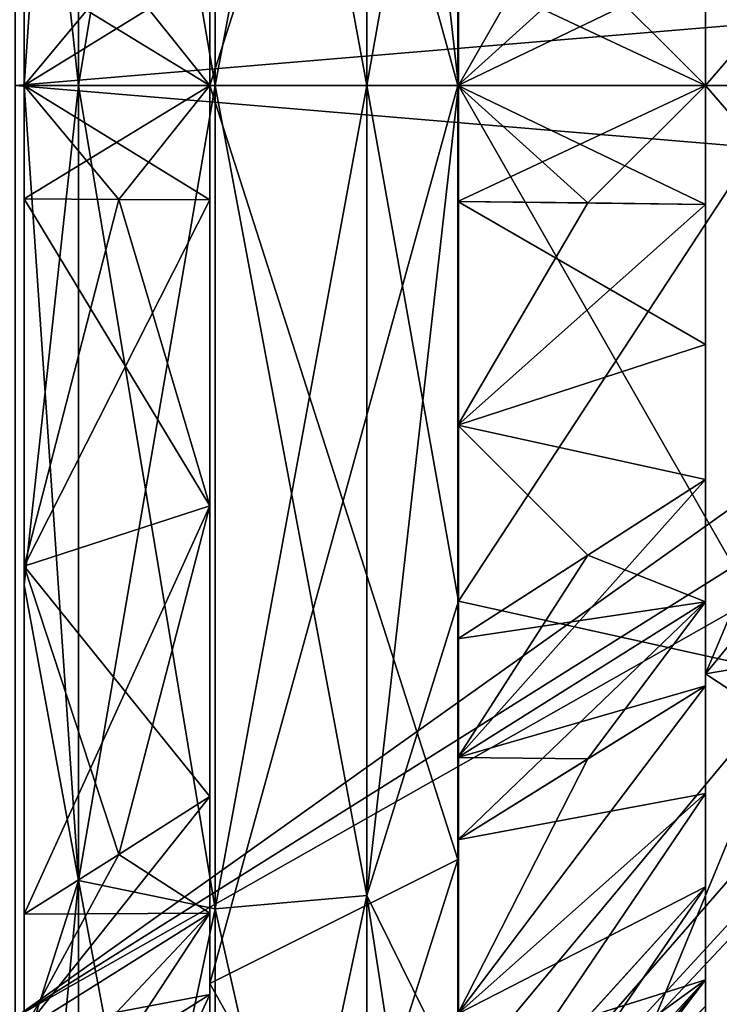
# Model space of a CAD drawing. Header units: millimetres. Extents: x -129 to 0, y -129 to 137.
# Tile 10 of 59: x -84.54 to -78.89, y -47.42 to -39.47. Entities that reach past the tile are written whole.
import ezdxf

# ---------------------------------------------------------------- set-up
doc = ezdxf.new("R2010")
doc.units = ezdxf.units.MM
doc.header["$LTSCALE"] = 65.185185
for name, color, linetype in [('388', 7, 'CONTINUOUS'), ('391', 7, 'CONTINUOUS'), ('393', 7, 'CONTINUOUS'), ('394', 7, 'CONTINUOUS'), ('410', 7, 'CONTINUOUS'), ('411', 7, 'CONTINUOUS'), ('427', 7, 'CONTINUOUS'), ('428', 7, 'CONTINUOUS'), ('429', 7, 'CONTINUOUS'), ('430', 7, 'CONTINUOUS'), ('432', 7, 'CONTINUOUS'), ('433', 7, 'CONTINUOUS'), ('434', 7, 'CONTINUOUS'), ('455', 7, 'CONTINUOUS'), ('457', 7, 'CONTINUOUS'), ('458', 7, 'CONTINUOUS'), ('466', 7, 'CONTINUOUS'), ('467', 7, 'CONTINUOUS'), ('469', 7, 'CONTINUOUS'), ('470', 7, 'CONTINUOUS'), ('490', 7, 'CONTINUOUS'), ('491', 7, 'CONTINUOUS'), ('502', 7, 'CONTINUOUS'), ('503', 7, 'CONTINUOUS'), ('504', 7, 'CONTINUOUS'), ('505', 7, 'CONTINUOUS'), ('506', 7, 'CONTINUOUS'), ('510', 7, 'CONTINUOUS'), ('512', 7, 'CONTINUOUS'), ('513', 7, 'CONTINUOUS'), ('519', 7, 'CONTINUOUS'), ('520', 7, 'CONTINUOUS'), ('605', 7, 'CONTINUOUS'), ('607', 7, 'CONTINUOUS'), ('609', 7, 'CONTINUOUS'), ('610', 7, 'CONTINUOUS'), ('611', 7, 'CONTINUOUS'), ('613', 7, 'CONTINUOUS')]:
    doc.layers.add(name, color=color, linetype=linetype)

msp = doc.modelspace()

# ---------------------------------------------------------------- linework, layer by layer
at = {"layer": '388', "color": 7, "linetype": 'CONTINUOUS'}
for points in [[(-82.9565, -40, -17.3698), (-84.0604, -33.5811, -15.4965), (-82.9565, -33.3529, -16.0476), (-82.9565, -40, -17.3698)], [(-84.0604, -33.5811, 15.4965), (-84.0604, -40, 16.7733), (-82.9565, -33.3529, 16.0476), (-84.0604, -33.5811, 15.4965)], [(-82.9565, -33.3529, 16.0476), (-84.0604, -40, 16.7733), (-82.9565, -40, 17.3698), (-82.9565, -33.3529, 16.0476)], [(-82.9565, -40, -17.3698), (-82.9565, -33.3529, -16.0476), (-81.7326, -40, -17.0936), (-82.9565, -40, -17.3698)], [(-81.7326, -40, -17.0936), (-82.9565, -33.3529, -16.0476), (-81.7326, -33.4585, -15.7925), (-81.7326, -40, -17.0936)], [(-82.9565, -33.3529, 16.0476), (-82.9565, -40, 17.3698), (-81.7326, -33.4585, 15.7925), (-82.9565, -33.3529, 16.0476)], [(-81.7326, -33.4585, 15.7925), (-82.9565, -40, 17.3698), (-81.7326, -40, 17.0936), (-81.7326, -33.4585, 15.7925)], [(-81.7326, -40, -17.0936), (-81.7326, -33.4585, -15.7925), (-80.9929, -40, -16.0846), (-81.7326, -40, -17.0936)], [(-80.9929, -40, -16.0846), (-81.7326, -33.4585, -15.7925), (-80.9929, -35.837, -15.5365), (-80.9929, -40, -16.0846)], [(-81.7326, -33.4585, 15.7925), (-81.7326, -40, 17.0936), (-80.9929, -35.837, 15.5365), (-81.7326, -33.4585, 15.7925)], [(-84.0604, -33.5811, -15.4965), (-84.0604, -40, -16.7733), (-84.5, -35.9678, -15.0692), (-84.0604, -33.5811, -15.4965)], [(-84.0604, -40, 16.7733), (-84.0604, -33.5811, 15.4965), (-84.5, -40, 15.5994), (-84.0604, -40, 16.7733)], [(-84.5, -40, 15.5994), (-84.0604, -33.5811, 15.4965), (-84.5, -35.9678, 15.0692), (-84.5, -40, 15.5994)], [(-84.0604, -40, -16.7733), (-84.0604, -33.5811, -15.4965), (-82.9565, -40, -17.3698), (-84.0604, -40, -16.7733)], [(-80.9929, -35.837, 15.5365), (-81.7326, -40, 17.0936), (-80.9929, -40, 16.0846), (-80.9929, -35.837, 15.5365)], [(-84.0604, -40, -16.7733), (-84.5, -40, -15.5994), (-84.5, -35.9678, -15.0692), (-84.0604, -40, -16.7733)]]:
    msp.add_3dface(points, dxfattribs=at)
at = {"layer": '391', "color": 7, "linetype": 'CONTINUOUS'}
for points in [[(-84.5, -40, -15.5994), (-84.0604, -40, -16.7733), (-84.0604, -46.4189, -15.4965), (-84.5, -40, -15.5994)], [(-84.5, -44.0322, -15.0692), (-84.5, -40, -15.5994), (-84.0604, -46.4189, -15.4965), (-84.5, -44.0322, -15.0692)], [(-84.0604, -40, 16.7733), (-84.5, -40, 15.5994), (-84.5, -44.0322, 15.0692), (-84.0604, -40, 16.7733)], [(-84.0604, -40, 16.7733), (-84.5, -44.0322, 15.0692), (-84.0604, -46.4189, 15.4965), (-84.0604, -40, 16.7733)], [(-84.0604, -40, -16.7733), (-82.9565, -40, -17.3698), (-82.9565, -46.6471, -16.0476), (-84.0604, -40, -16.7733)], [(-84.0604, -46.4189, -15.4965), (-84.0604, -40, -16.7733), (-82.9565, -46.6471, -16.0476), (-84.0604, -46.4189, -15.4965)], [(-82.9565, -40, 17.3698), (-84.0604, -40, 16.7733), (-84.0604, -46.4189, 15.4965), (-82.9565, -40, 17.3698)], [(-82.9565, -40, 17.3698), (-84.0604, -46.4189, 15.4965), (-82.9565, -46.6471, 16.0476), (-82.9565, -40, 17.3698)], [(-82.9565, -40, -17.3698), (-81.7326, -40, -17.0936), (-81.7326, -46.5415, -15.7925), (-82.9565, -40, -17.3698)], [(-82.9565, -46.6471, -16.0476), (-82.9565, -40, -17.3698), (-81.7326, -46.5415, -15.7925), (-82.9565, -46.6471, -16.0476)], [(-81.7326, -40, 17.0936), (-82.9565, -40, 17.3698), (-82.9565, -46.6471, 16.0476), (-81.7326, -40, 17.0936)], [(-81.7326, -40, 17.0936), (-82.9565, -46.6471, 16.0476), (-81.7326, -46.5415, 15.7925), (-81.7326, -40, 17.0936)], [(-81.7326, -40, -17.0936), (-80.9929, -40, -16.0846), (-80.9929, -44.163, -15.5365), (-81.7326, -40, -17.0936)], [(-81.7326, -46.5415, -15.7925), (-81.7326, -40, -17.0936), (-80.9929, -44.163, -15.5365), (-81.7326, -46.5415, -15.7925)], [(-80.9929, -40, 16.0846), (-81.7326, -40, 17.0936), (-81.7326, -46.5415, 15.7925), (-80.9929, -40, 16.0846)], [(-80.9929, -40, 16.0846), (-81.7326, -46.5415, 15.7925), (-80.9929, -44.163, 15.5365), (-80.9929, -40, 16.0846)], [(-84.5, -47.7958, -13.5117), (-84.5, -44.0322, -15.0692), (-84.0604, -46.4189, -15.4965), (-84.5, -47.7958, -13.5117)], [(-84.5, -44.0322, 15.0692), (-84.5, -47.7958, 13.5117), (-84.0604, -46.4189, 15.4965), (-84.5, -44.0322, 15.0692)], [(-80.9929, -44.163, 15.5365), (-81.7326, -46.5415, 15.7925), (-80.9929, -48.0423, 13.9297), (-80.9929, -44.163, 15.5365)], [(-80.9929, -48.0423, -13.9297), (-81.7326, -46.5415, -15.7925), (-80.9929, -44.163, -15.5365), (-80.9929, -48.0423, -13.9297)], [(-84.0604, -51.8605, -11.8605), (-84.5, -47.7958, -13.5117), (-84.0604, -46.4189, -15.4965), (-84.0604, -51.8605, -11.8605)], [(-84.5, -47.7958, 13.5117), (-84.5, -51.028, 11.0329), (-84.0604, -46.4189, 15.4965), (-84.5, -47.7958, 13.5117)], [(-84.0604, -46.4189, 15.4965), (-84.5, -51.028, 11.0329), (-84.0604, -51.8605, 11.8605), (-84.0604, -46.4189, 15.4965)], [(-84.0604, -46.4189, 15.4965), (-84.0604, -51.8605, 11.8605), (-82.9565, -46.6471, 16.0476), (-84.0604, -46.4189, 15.4965)], [(-84.0604, -51.8605, -11.8605), (-84.0604, -46.4189, -15.4965), (-82.9565, -52.2823, -12.2823), (-84.0604, -51.8605, -11.8605)], [(-82.9565, -52.2823, -12.2823), (-84.0604, -46.4189, -15.4965), (-82.9565, -46.6471, -16.0476), (-82.9565, -52.2823, -12.2823)], [(-82.9565, -46.6471, 16.0476), (-82.9565, -52.2823, 12.2823), (-81.7326, -46.5415, 15.7925), (-82.9565, -46.6471, 16.0476)], [(-81.7326, -46.5415, 15.7925), (-82.9565, -52.2823, 12.2823), (-81.7326, -52.087, 12.087), (-81.7326, -46.5415, 15.7925)], [(-81.7326, -52.087, -12.087), (-82.9565, -46.6471, -16.0476), (-81.7326, -46.5415, -15.7925), (-81.7326, -52.087, -12.087)], [(-81.7326, -46.5415, 15.7925), (-81.7326, -52.087, 12.087), (-80.9929, -48.0423, 13.9297), (-81.7326, -46.5415, 15.7925)], [(-81.7326, -52.087, -12.087), (-81.7326, -46.5415, -15.7925), (-80.9929, -51.3735, -11.3735), (-81.7326, -52.087, -12.087)], [(-80.9929, -51.3735, -11.3735), (-81.7326, -46.5415, -15.7925), (-80.9929, -48.0423, -13.9297), (-80.9929, -51.3735, -11.3735)], [(-82.9565, -46.6471, 16.0476), (-84.0604, -51.8605, 11.8605), (-82.9565, -52.2823, 12.2823), (-82.9565, -46.6471, 16.0476)], [(-82.9565, -52.2823, -12.2823), (-82.9565, -46.6471, -16.0476), (-81.7326, -52.087, -12.087), (-82.9565, -52.2823, -12.2823)]]:
    msp.add_3dface(points, dxfattribs=at)
at = {"layer": '393', "color": 7, "linetype": 'CONTINUOUS'}
for points in [[(-78.2688, -40, -10.9864), (-80.9929, -35.837, -15.5365), (-78.2688, -35.2332, -9.8984), (-78.2688, -40, -10.9864)], [(-80.9929, -35.837, 15.5365), (-80.9929, -40, 16.0846), (-78.2688, -35.2332, 9.8984), (-80.9929, -35.837, 15.5365)], [(-78.2688, -35.2332, 9.8984), (-80.9929, -40, 16.0846), (-78.2688, -40, 10.9864), (-78.2688, -35.2332, 9.8984)], [(-80.9929, -40, -16.0846), (-80.9929, -35.837, -15.5365), (-78.2688, -40, -10.9864), (-80.9929, -40, -16.0846)]]:
    msp.add_3dface(points, dxfattribs=at)
at = {"layer": '394', "color": 7, "linetype": 'CONTINUOUS'}
for points in [[(-80.9929, -44.163, -15.5365), (-80.9929, -40, -16.0846), (-78.2688, -44.7668, -9.8984), (-80.9929, -44.163, -15.5365)], [(-80.9929, -40, -16.0846), (-78.2688, -40, -10.9864), (-78.2688, -44.7668, -9.8984), (-80.9929, -40, -16.0846)], [(-80.9929, -40, 16.0846), (-80.9929, -44.163, 15.5365), (-78.2688, -40, 10.9864), (-80.9929, -40, 16.0846)], [(-78.2688, -40, 10.9864), (-80.9929, -44.163, 15.5365), (-78.2688, -44.7668, 9.8984), (-78.2688, -40, 10.9864)], [(-80.9929, -44.163, 15.5365), (-80.9929, -48.0423, 13.9297), (-78.2688, -44.7668, 9.8984), (-80.9929, -44.163, 15.5365)], [(-80.9929, -48.0423, -13.9297), (-80.9929, -44.163, -15.5365), (-78.2688, -44.7668, -9.8984), (-80.9929, -48.0423, -13.9297)], [(-80.9929, -48.0423, 13.9297), (-80.9929, -51.3735, 11.3735), (-78.2688, -44.7668, 9.8984), (-80.9929, -48.0423, 13.9297)], [(-78.2688, -44.7668, 9.8984), (-80.9929, -51.3735, 11.3735), (-78.2688, -48.5895, 6.8499), (-78.2688, -44.7668, 9.8984)], [(-78.2688, -48.5895, -6.8499), (-80.9929, -48.0423, -13.9297), (-78.2688, -44.7668, -9.8984), (-78.2688, -48.5895, -6.8499)]]:
    msp.add_3dface(points, dxfattribs=at)
at = {"layer": '410', "color": 7, "linetype": 'CONTINUOUS'}
for points in [[(-84.5, -35.9678, -15.0692), (-84.5, -40, -15.5994), (-84.5, -36.1177, -14.4889), (-84.5, -35.9678, -15.0692)], [(-84.5, -40, 15.5994), (-84.5, -35.9678, 15.0692), (-84.5, -40, 15.2516), (-84.5, -40, 15.5994)], [(-84.5, -40, 15.2516), (-84.5, -35.9678, 15.0692), (-84.5, -39.0834, 14.972), (-84.5, -40, 15.2516)], [(-84.5, -36.1177, -14.4889), (-84.5, -40, -15.5994), (-84.5, -39.0834, -14.972), (-84.5, -36.1177, -14.4889)], [(-84.5, -39.0834, -14.972), (-84.5, -40, -15.5994), (-84.5, -40, -15.2516), (-84.5, -39.0834, -14.972)], [(-84.5, -40, -15.5994), (-84.5, -44.0322, -15.0692), (-84.5, -40, -15.2516), (-84.5, -40, -15.5994)], [(-84.5, -44.0322, 15.0692), (-84.5, -40, 15.5994), (-84.5, -43.8823, 14.4889), (-84.5, -44.0322, 15.0692)], [(-84.5, -43.8823, 14.4889), (-84.5, -40, 15.5994), (-84.5, -40.9166, 14.972), (-84.5, -43.8823, 14.4889)], [(-84.5, -40.9166, 14.972), (-84.5, -40, 15.5994), (-84.5, -40, 15.2516), (-84.5, -40.9166, 14.972)], [(-84.5, -40, -15.2516), (-84.5, -44.0322, -15.0692), (-84.5, -40.9166, -14.972), (-84.5, -40, -15.2516)], [(-84.5, -40.9166, -14.972), (-84.5, -44.0322, -15.0692), (-84.5, -43.8823, -14.4889), (-84.5, -40.9166, -14.972)], [(-84.5, -43.8823, -14.4889), (-84.5, -44.0322, -15.0692), (-84.5, -46.6922, -13.4244), (-84.5, -43.8823, -14.4889)], [(-84.5, -46.6922, 13.4244), (-84.5, -44.0322, 15.0692), (-84.5, -43.8823, 14.4889), (-84.5, -46.6922, 13.4244)], [(-84.5, -44.0322, -15.0692), (-84.5, -47.7958, -13.5117), (-84.5, -46.6922, -13.4244), (-84.5, -44.0322, -15.0692)], [(-84.5, -47.7958, 13.5117), (-84.5, -44.0322, 15.0692), (-84.5, -47.6258, 13.2083), (-84.5, -47.7958, 13.5117)], [(-84.5, -47.6258, 13.2083), (-84.5, -44.0322, 15.0692), (-84.5, -46.6922, 13.4244), (-84.5, -47.6258, 13.2083)], [(-84.5, -46.6922, -13.4244), (-84.5, -47.7958, -13.5117), (-84.5, -47.6258, -13.2083), (-84.5, -46.6922, -13.4244)]]:
    msp.add_3dface(points, dxfattribs=at)
at = {"layer": '411', "color": 7, "linetype": 'CONTINUOUS'}
for points in [[(-84.5, -40.9166, -14.972), (-84.5, -43.8823, -14.4889), (-83.7365, -40.92, -14.0099), (-84.5, -40.9166, -14.972)], [(-83.7365, -40.92, -14.0099), (-84.5, -43.8823, -14.4889), (-83, -40.9237, -13.0817), (-83.7365, -40.92, -14.0099)], [(-83, -40.9237, -13.0817), (-84.5, -43.8823, -14.4889), (-83, -43.3942, -12.6674), (-83, -40.9237, -13.0817)], [(-84.5, -43.8823, -14.4889), (-84.5, -46.6922, -13.4244), (-83, -43.3942, -12.6674), (-84.5, -43.8823, -14.4889)], [(-84.5, -46.6922, -13.4244), (-83.7365, -46.2082, -12.5929), (-83, -43.3942, -12.6674), (-84.5, -46.6922, -13.4244)], [(-83, -45.7409, -11.7909), (-83, -43.3942, -12.6674), (-83.7365, -46.2082, -12.5929), (-83, -45.7409, -11.7909)]]:
    msp.add_3dface(points, dxfattribs=at)
at = {"layer": '427', "color": 7, "linetype": 'CONTINUOUS'}
for points in [[(-81, -40, 12.5), (-81, -33.7502, 10.8254), (-81, -40, 10.8515), (-81, -40, 12.5)], [(-81, -33.7502, -10.8254), (-81, -40, -12.5), (-81, -40, -10.8515), (-81, -33.7502, -10.8254)], [(-81, -39.0623, -10.5583), (-81, -33.7502, -10.8254), (-81, -40, -10.8515), (-81, -39.0623, -10.5583)], [(-81, -40, 10.8515), (-81, -33.7502, 10.8254), (-81, -39.0623, 10.5583), (-81, -40, 10.8515)], [(-81, -46.2498, 10.8254), (-81, -40, 12.5), (-81, -40, 10.8515), (-81, -46.2498, 10.8254)], [(-81, -40.9377, 10.5583), (-81, -46.2498, 10.8254), (-81, -40, 10.8515), (-81, -40.9377, 10.5583)], [(-81, -40, -12.5), (-81, -46.2498, -10.8254), (-81, -40, -10.8515), (-81, -40, -12.5)], [(-81, -46.2498, -10.8254), (-81, -40.9377, -10.5583), (-81, -40, -10.8515), (-81, -46.2498, -10.8254)], [(-81, -42.7435, 10.2387), (-81, -46.2498, 10.8254), (-81, -40.9377, 10.5583), (-81, -42.7435, 10.2387)], [(-81, -40.9377, -10.5583), (-81, -46.2498, -10.8254), (-81, -42.7435, -10.2387), (-81, -40.9377, -10.5583)], [(-81, -44.4671, 9.6126), (-81, -46.2498, 10.8254), (-81, -42.7435, 10.2387), (-81, -44.4671, 9.6126)], [(-81, -42.7435, -10.2387), (-81, -46.2498, -10.8254), (-81, -45.4258, -9.3977), (-81, -42.7435, -10.2387)], [(-81, -44.4671, -9.6126), (-81, -42.7435, -10.2387), (-81, -45.4258, -9.3977), (-81, -44.4671, -9.6126)], [(-81, -45.4258, 9.3977), (-81, -46.2498, 10.8254), (-81, -44.4671, 9.6126), (-81, -45.4258, 9.3977)], [(-81, -46.0912, 8.675), (-81, -46.2498, 10.8254), (-81, -45.4258, 9.3977), (-81, -46.0912, 8.675)], [(-81, -46.2498, -10.8254), (-81, -50.8254, -6.2498), (-81, -45.4258, -9.3977), (-81, -46.2498, -10.8254)], [(-81, -45.4258, -9.3977), (-81, -50.8254, -6.2498), (-81, -46.0912, -8.675), (-81, -45.4258, -9.3977)], [(-81, -47.4953, 7.4953), (-81, -46.2498, 10.8254), (-81, -46.0912, 8.675), (-81, -47.4953, 7.4953)], [(-81, -46.0912, -8.675), (-81, -50.8254, -6.2498), (-81, -47.4953, -7.4953), (-81, -46.0912, -8.675)], [(-81, -50.8254, 6.2498), (-81, -46.2498, 10.8254), (-81, -47.4953, 7.4953), (-81, -50.8254, 6.2498)]]:
    msp.add_3dface(points, dxfattribs=at)
at = {"layer": '428', "color": 7, "linetype": 'CONTINUOUS'}
for points in [[(-81, -33.7502, 10.8254), (-81, -40, 12.5), (-83, -32.7501, 12.5574), (-81, -33.7502, 10.8254)], [(-83, -32.7501, 12.5574), (-81, -40, 12.5), (-83, -40, 14.5), (-83, -32.7501, 12.5574)], [(-83, -40, -14.5), (-81, -33.7502, -10.8254), (-83, -32.7501, -12.5574), (-83, -40, -14.5)], [(-81, -40, -12.5), (-81, -33.7502, -10.8254), (-83, -40, -14.5), (-81, -40, -12.5)]]:
    msp.add_3dface(points, dxfattribs=at)
at = {"layer": '429', "color": 7, "linetype": 'CONTINUOUS'}
for points in [[(-81, -40, 12.5), (-81, -46.2498, 10.8254), (-83, -40, 14.5), (-81, -40, 12.5)], [(-83, -40, 14.5), (-81, -46.2498, 10.8254), (-83, -47.2499, 12.5574), (-83, -40, 14.5)], [(-81, -46.2498, -10.8254), (-81, -40, -12.5), (-83, -47.2499, -12.5574), (-81, -46.2498, -10.8254)], [(-81, -40, -12.5), (-83, -40, -14.5), (-83, -47.2499, -12.5574), (-81, -40, -12.5)], [(-81, -46.2498, 10.8254), (-81, -50.8254, 6.2498), (-83, -47.2499, 12.5574), (-81, -46.2498, 10.8254)], [(-81, -50.8254, -6.2498), (-81, -46.2498, -10.8254), (-83, -52.5574, -7.2499), (-81, -50.8254, -6.2498)], [(-83, -52.5574, -7.2499), (-81, -46.2498, -10.8254), (-83, -47.2499, -12.5574), (-83, -52.5574, -7.2499)], [(-83, -47.2499, 12.5574), (-81, -50.8254, 6.2498), (-83, -52.5574, 7.2499), (-83, -47.2499, 12.5574)]]:
    msp.add_3dface(points, dxfattribs=at)
at = {"layer": '430', "color": 7, "linetype": 'CONTINUOUS'}
for points in [[(-83, -40, -14.5), (-83, -32.7501, -12.5574), (-83, -40, -13.3659), (-83, -40, -14.5)], [(-83, -40, -13.3659), (-83, -32.7501, -12.5574), (-83, -39.0763, -13.0817), (-83, -40, -13.3659)], [(-83, -32.7501, 12.5574), (-83, -40, 14.5), (-83, -36.6058, 12.6674), (-83, -32.7501, 12.5574)], [(-83, -36.6058, 12.6674), (-83, -40, 14.5), (-83, -39.0763, 13.0817), (-83, -36.6058, 12.6674)], [(-83, -39.0763, 13.0817), (-83, -40, 14.5), (-83, -40, 13.3659), (-83, -39.0763, 13.0817)], [(-83, -40.9237, -13.0817), (-83, -43.3942, -12.6674), (-83, -40, -14.5), (-83, -40.9237, -13.0817)], [(-83, -40.9237, -13.0817), (-83, -40, -14.5), (-83, -40, -13.3659), (-83, -40.9237, -13.0817)], [(-83, -40, -14.5), (-83, -43.3942, -12.6674), (-83, -47.2499, -12.5574), (-83, -40, -14.5)], [(-83, -40, 14.5), (-83, -47.2499, 12.5574), (-83, -40, 13.3659), (-83, -40, 14.5)], [(-83, -40, 13.3659), (-83, -47.2499, 12.5574), (-83, -40.9237, 13.0817), (-83, -40, 13.3659)], [(-83, -40.9237, 13.0817), (-83, -47.2499, 12.5574), (-83, -43.3942, 12.6674), (-83, -40.9237, 13.0817)], [(-83, -43.3942, -12.6674), (-83, -45.7409, -11.7909), (-83, -47.2499, -12.5574), (-83, -43.3942, -12.6674)], [(-83, -43.3942, 12.6674), (-83, -47.2499, 12.5574), (-83, -45.7409, 11.7909), (-83, -43.3942, 12.6674)], [(-83, -47.2499, -12.5574), (-83, -45.7409, -11.7909), (-83, -46.6829, -11.5752), (-83, -47.2499, -12.5574)], [(-83, -45.7409, 11.7909), (-83, -47.2499, 12.5574), (-83, -46.6829, 11.5752), (-83, -45.7409, 11.7909)], [(-83, -47.2499, 12.5574), (-83, -52.5574, 7.2499), (-83, -46.6829, 11.5752), (-83, -47.2499, 12.5574)], [(-83, -46.6829, 11.5752), (-83, -52.5574, 7.2499), (-83, -47.3408, 10.8672), (-83, -46.6829, 11.5752)], [(-83, -47.3408, -10.8672), (-83, -47.2499, -12.5574), (-83, -46.6829, -11.5752), (-83, -47.3408, -10.8672)], [(-83, -52.5574, -7.2499), (-83, -47.2499, -12.5574), (-83, -50.8672, -7.3408), (-83, -52.5574, -7.2499)], [(-83, -50.8672, -7.3408), (-83, -47.2499, -12.5574), (-83, -49.2732, -9.2732), (-83, -50.8672, -7.3408)], [(-83, -49.2732, -9.2732), (-83, -47.2499, -12.5574), (-83, -47.3408, -10.8672), (-83, -49.2732, -9.2732)], [(-83, -47.3408, 10.8672), (-83, -52.5574, 7.2499), (-83, -49.2732, 9.2732), (-83, -47.3408, 10.8672)]]:
    msp.add_3dface(points, dxfattribs=at)
at = {"layer": '432', "color": 7, "linetype": 'CONTINUOUS'}
for points in [[(-79, -40, -9.5), (-77, -37.6823, -7.1329), (-79, -35.25, -8.2273), (-79, -40, -9.5)], [(-77, -37.6823, 7.1329), (-77, -40, 7.5), (-79, -35.25, 8.2273), (-77, -37.6823, 7.1329)], [(-77, -40, 7.5), (-79, -40, 9.5), (-79, -35.25, 8.2273), (-77, -40, 7.5)], [(-77, -40, -7.5), (-77, -37.6823, -7.1329), (-79, -40, -9.5), (-77, -40, -7.5)]]:
    msp.add_3dface(points, dxfattribs=at)
at = {"layer": '433', "color": 7, "linetype": 'CONTINUOUS'}
for points in [[(-79, -35.25, 8.2273), (-79, -40, 9.5), (-79, -35.8314, 7.2202), (-79, -35.25, 8.2273)], [(-79, -40, -9.5), (-79, -35.25, -8.2273), (-79, -40, -8.3372), (-79, -40, -9.5)], [(-79, -40, -8.3372), (-79, -35.25, -8.2273), (-79, -39.0383, -8.0282), (-79, -40, -8.3372)], [(-79, -35.8314, 7.2202), (-79, -40, 9.5), (-79, -36.8188, 7.4334), (-79, -35.8314, 7.2202)], [(-79, -36.8188, 7.4334), (-79, -40, 9.5), (-79, -37.9073, 7.81), (-79, -36.8188, 7.4334)], [(-79, -37.9073, 7.81), (-79, -40, 9.5), (-79, -39.0383, 8.0282), (-79, -37.9073, 7.81)], [(-79, -39.0383, 8.0282), (-79, -40, 9.5), (-79, -40, 8.3372), (-79, -39.0383, 8.0282)], [(-79, -40, 9.5), (-79, -44.75, 8.2273), (-79, -40, 8.3372), (-79, -40, 9.5)], [(-79, -44.75, -8.2273), (-79, -40, -9.5), (-79, -44.1686, -7.2202), (-79, -44.75, -8.2273)], [(-79, -40.9617, -8.0282), (-79, -40, -9.5), (-79, -40, -8.3372), (-79, -40.9617, -8.0282)], [(-79, -40, -9.5), (-79, -40.9617, -8.0282), (-79, -42.0927, -7.81), (-79, -40, -9.5)], [(-79, -44.1686, -7.2202), (-79, -40, -9.5), (-79, -43.1812, -7.4334), (-79, -44.1686, -7.2202)], [(-79, -43.1812, -7.4334), (-79, -40, -9.5), (-79, -42.0927, -7.81), (-79, -43.1812, -7.4334)], [(-79, -40, 8.3372), (-79, -44.75, 8.2273), (-79, -40.9617, 8.0282), (-79, -40, 8.3372)], [(-79, -40.9617, 8.0282), (-79, -44.75, 8.2273), (-79, -42.0927, 7.81), (-79, -40.9617, 8.0282)], [(-79, -42.0927, 7.81), (-79, -44.75, 8.2273), (-79, -43.1812, 7.4334), (-79, -42.0927, 7.81)], [(-79, -43.1812, 7.4334), (-79, -44.75, 8.2273), (-79, -44.1686, 7.2202), (-79, -43.1812, 7.4334)], [(-79, -44.8469, -6.4717), (-79, -44.75, -8.2273), (-79, -44.1686, -7.2202), (-79, -44.8469, -6.4717)], [(-79, -44.1686, 7.2202), (-79, -44.75, 8.2273), (-79, -44.8469, 6.4717), (-79, -44.1686, 7.2202)], [(-79, -48.2272, -4.75), (-79, -44.75, -8.2273), (-79, -47.2202, -4.1686), (-79, -48.2272, -4.75)], [(-79, -47.2202, -4.1686), (-79, -44.75, -8.2273), (-79, -46.4717, -4.8469), (-79, -47.2202, -4.1686)], [(-79, -46.4717, -4.8469), (-79, -44.75, -8.2273), (-79, -45.7174, -5.7174), (-79, -46.4717, -4.8469)], [(-79, -45.7174, -5.7174), (-79, -44.75, -8.2273), (-79, -44.8469, -6.4717), (-79, -45.7174, -5.7174)], [(-79, -44.75, 8.2273), (-79, -48.2272, 4.75), (-79, -44.8469, 6.4717), (-79, -44.75, 8.2273)], [(-79, -44.8469, 6.4717), (-79, -48.2272, 4.75), (-79, -45.7174, 5.7173), (-79, -44.8469, 6.4717)], [(-79, -45.7174, 5.7173), (-79, -48.2272, 4.75), (-79, -46.4717, 4.8469), (-79, -45.7174, 5.7173)], [(-79, -46.4717, 4.8469), (-79, -48.2272, 4.75), (-79, -47.2202, 4.1686), (-79, -46.4717, 4.8469)], [(-79, -47.81, -2.0927), (-79, -48.2272, -4.75), (-79, -47.2202, -4.1686), (-79, -47.81, -2.0927)], [(-79, -47.2202, 4.1686), (-79, -48.2272, 4.75), (-79, -47.4334, 3.1812), (-79, -47.2202, 4.1686)], [(-79, -47.4334, -3.1812), (-79, -47.81, -2.0927), (-79, -47.2202, -4.1686), (-79, -47.4334, -3.1812)]]:
    msp.add_3dface(points, dxfattribs=at)
at = {"layer": '434', "color": 7, "linetype": 'CONTINUOUS'}
for points in [[(-77, -42.3177, -7.1329), (-77, -40, -7.5), (-79, -44.75, -8.2273), (-77, -42.3177, -7.1329)], [(-77, -40, -7.5), (-79, -40, -9.5), (-79, -44.75, -8.2273), (-77, -40, -7.5)], [(-77, -40, 7.5), (-77, -42.3177, 7.1329), (-79, -40, 9.5), (-77, -40, 7.5)], [(-79, -40, 9.5), (-77, -42.3177, 7.1329), (-79, -44.75, 8.2273), (-79, -40, 9.5)], [(-77, -42.3177, 7.1329), (-77, -44.4084, 6.0676), (-79, -44.75, 8.2273), (-77, -42.3177, 7.1329)], [(-77, -44.4084, -6.0676), (-77, -42.3177, -7.1329), (-79, -44.75, -8.2273), (-77, -44.4084, -6.0676)], [(-77, -44.4084, 6.0676), (-77, -46.0676, 4.4085), (-79, -44.75, 8.2273), (-77, -44.4084, 6.0676)], [(-77, -46.0676, -4.4085), (-77, -44.4084, -6.0676), (-79, -48.2272, -4.75), (-77, -46.0676, -4.4085)], [(-77, -44.4084, -6.0676), (-79, -44.75, -8.2273), (-79, -48.2272, -4.75), (-77, -44.4084, -6.0676)], [(-77, -46.0676, 4.4085), (-79, -48.2272, 4.75), (-79, -44.75, 8.2273), (-77, -46.0676, 4.4085)], [(-77, -46.0676, 4.4085), (-77, -47.133, 2.3175), (-79, -48.2272, 4.75), (-77, -46.0676, 4.4085)], [(-77, -47.133, -2.3175), (-77, -46.0676, -4.4085), (-79, -48.2272, -4.75), (-77, -47.133, -2.3175)], [(-77, -47.133, 2.3175), (-77, -47.5), (-79, -48.2272, 4.75), (-77, -47.133, 2.3175)], [(-77, -47.5), (-77, -47.133, -2.3175), (-79, -49.5), (-77, -47.5)], [(-77, -47.133, -2.3175), (-79, -48.2272, -4.75), (-79, -49.5), (-77, -47.133, -2.3175)]]:
    msp.add_3dface(points, dxfattribs=at)
at = {"layer": '455', "color": 7, "linetype": 'CONTINUOUS'}
for points in [[(-81, -40.9377, -10.5583), (-81, -42.7435, -10.2387), (-79.9488, -40.9484, -9.2297), (-81, -40.9377, -10.5583)], [(-81, -42.7435, -10.2387), (-79, -40.9617, -8.0282), (-79.9488, -40.9484, -9.2297), (-81, -42.7435, -10.2387)], [(-79, -40.9617, -8.0282), (-81, -42.7435, -10.2387), (-79, -42.0927, -7.81), (-79, -40.9617, -8.0282)], [(-81, -42.7435, -10.2387), (-79, -43.1812, -7.4334), (-79, -42.0927, -7.81), (-81, -42.7435, -10.2387)], [(-81, -42.7435, -10.2387), (-81, -44.4671, -9.6126), (-79, -43.1812, -7.4334), (-81, -42.7435, -10.2387)], [(-79, -43.1812, -7.4334), (-81, -44.4671, -9.6126), (-79.9488, -43.7935, -8.4675), (-79, -43.1812, -7.4334)]]:
    msp.add_3dface(points, dxfattribs=at)
at = {"layer": '457', "color": 7, "linetype": 'CONTINUOUS'}
for points in [[(-84.5, -50.6066, -10.6066), (-83, -49.2732, -9.2732), (-83, -47.3408, -10.8672), (-84.5, -50.6066, -10.6066)], [(-84.5, -50.6066, -10.6066), (-83, -47.3408, -10.8672), (-83.7364, -47.8016, -11.6729), (-84.5, -50.6066, -10.6066)]]:
    msp.add_3dface(points, dxfattribs=at)
at = {"layer": '458', "color": 7, "linetype": 'CONTINUOUS'}
for points in [[(-81, -47.4953, -7.4953), (-79, -45.7174, -5.7174), (-79, -44.8469, -6.4717), (-81, -47.4953, -7.4953)], [(-81, -47.4953, -7.4953), (-79, -44.8469, -6.4717), (-79.9492, -45.4365, -7.5194), (-81, -47.4953, -7.4953)], [(-81, -46.0912, -8.675), (-81, -47.4953, -7.4953), (-79.9492, -45.4365, -7.5194), (-81, -46.0912, -8.675)], [(-81, -47.4953, -7.4953), (-81, -48.675, -6.0912), (-79, -45.7174, -5.7174), (-81, -47.4953, -7.4953)], [(-81, -48.675, -6.0912), (-79, -46.4717, -4.8469), (-79, -45.7174, -5.7174), (-81, -48.675, -6.0912)], [(-79, -46.4717, -4.8469), (-81, -48.675, -6.0912), (-79.9488, -47.519, -5.4363), (-79, -46.4717, -4.8469)]]:
    msp.add_3dface(points, dxfattribs=at)
at = {"layer": '466', "color": 7, "linetype": 'CONTINUOUS'}
msp.add_3dface([(-83, -47.3408, 10.8672), (-83, -49.2732, 9.2732), (-83.7365, -47.8017, 11.673), (-83, -47.3408, 10.8672)], dxfattribs=at)
at = {"layer": '467', "color": 7, "linetype": 'CONTINUOUS'}
for points in [[(-81, -46.0912, 8.675), (-79, -44.8469, 6.4717), (-79, -45.7174, 5.7173), (-81, -46.0912, 8.675)], [(-79, -44.8469, 6.4717), (-81, -46.0912, 8.675), (-79.9488, -45.4363, 7.519), (-79, -44.8469, 6.4717)], [(-81, -47.4953, 7.4953), (-81, -46.0912, 8.675), (-79, -45.7174, 5.7173), (-81, -47.4953, 7.4953)], [(-81, -47.4953, 7.4953), (-79, -45.7174, 5.7173), (-79, -46.4717, 4.8469), (-81, -47.4953, 7.4953)], [(-81, -47.4953, 7.4953), (-79, -46.4717, 4.8469), (-79.9488, -47.519, 5.4363), (-81, -47.4953, 7.4953)]]:
    msp.add_3dface(points, dxfattribs=at)
at = {"layer": '469', "color": 7, "linetype": 'CONTINUOUS'}
for points in [[(-84.5, -43.8823, 14.4889), (-84.5, -40.9166, 14.972), (-83, -43.3942, 12.6674), (-84.5, -43.8823, 14.4889)], [(-84.5, -40.9166, 14.972), (-83.7365, -40.92, 14.0099), (-83, -43.3942, 12.6674), (-84.5, -40.9166, 14.972)], [(-83, -40.9237, 13.0817), (-83, -43.3942, 12.6674), (-83.7365, -40.92, 14.0099), (-83, -40.9237, 13.0817)], [(-84.5, -43.8823, 14.4889), (-83, -43.3942, 12.6674), (-83, -45.7409, 11.7909), (-84.5, -43.8823, 14.4889)], [(-84.5, -46.6922, 13.4244), (-84.5, -43.8823, 14.4889), (-83.7365, -46.2082, 12.5929), (-84.5, -46.6922, 13.4244)], [(-84.5, -43.8823, 14.4889), (-83, -45.7409, 11.7909), (-83.7365, -46.2082, 12.5929), (-84.5, -43.8823, 14.4889)]]:
    msp.add_3dface(points, dxfattribs=at)
at = {"layer": '470', "color": 7, "linetype": 'CONTINUOUS'}
for points in [[(-81, -42.7435, 10.2387), (-81, -40.9377, 10.5583), (-79, -42.0927, 7.81), (-81, -42.7435, 10.2387)], [(-81, -40.9377, 10.5583), (-79, -40.9617, 8.0282), (-79, -42.0927, 7.81), (-81, -40.9377, 10.5583)], [(-79, -40.9617, 8.0282), (-81, -40.9377, 10.5583), (-79.9488, -40.9484, 9.2298), (-79, -40.9617, 8.0282)], [(-81, -42.7435, 10.2387), (-79, -42.0927, 7.81), (-79, -43.1812, 7.4334), (-81, -42.7435, 10.2387)], [(-81, -44.4671, 9.6126), (-81, -42.7435, 10.2387), (-79.9488, -43.7935, 8.4674), (-81, -44.4671, 9.6126)], [(-81, -42.7435, 10.2387), (-79, -43.1812, 7.4334), (-79.9488, -43.7935, 8.4674), (-81, -42.7435, 10.2387)]]:
    msp.add_3dface(points, dxfattribs=at)
at = {"layer": '490', "color": 7, "linetype": 'CONTINUOUS'}
for points in [[(-81, -40, -10.8515), (-79, -40, -8.3372), (-79, -39.0383, -8.0282), (-81, -40, -10.8515)], [(-81, -40, -10.8515), (-79, -39.0383, -8.0282), (-79.9488, -39.0516, -9.2298), (-81, -40, -10.8515)], [(-81, -39.0623, -10.5583), (-81, -40, -10.8515), (-79.9488, -39.0516, -9.2298), (-81, -39.0623, -10.5583)], [(-81, -40, -10.8515), (-81, -40.9377, -10.5583), (-79, -40, -8.3372), (-81, -40, -10.8515)], [(-79, -40, -8.3372), (-81, -40.9377, -10.5583), (-79.9488, -40.9484, -9.2297), (-79, -40, -8.3372)], [(-79, -40.9617, -8.0282), (-79, -40, -8.3372), (-79.9488, -40.9484, -9.2297), (-79, -40.9617, -8.0282)]]:
    msp.add_3dface(points, dxfattribs=at)
at = {"layer": '491', "color": 7, "linetype": 'CONTINUOUS'}
for points in [[(-84.5, -40, -15.2516), (-83, -40, -13.3659), (-83, -39.0763, -13.0817), (-84.5, -40, -15.2516)], [(-84.5, -40, -15.2516), (-83, -39.0763, -13.0817), (-83.7365, -39.08, -14.0099), (-84.5, -40, -15.2516)], [(-84.5, -39.0834, -14.972), (-84.5, -40, -15.2516), (-83.7365, -39.08, -14.0099), (-84.5, -39.0834, -14.972)], [(-84.5, -40, -15.2516), (-84.5, -40.9166, -14.972), (-83, -40, -13.3659), (-84.5, -40, -15.2516)], [(-84.5, -40.9166, -14.972), (-83.7365, -40.92, -14.0099), (-83, -40, -13.3659), (-84.5, -40.9166, -14.972)], [(-83.7365, -40.92, -14.0099), (-83, -40.9237, -13.0817), (-83, -40, -13.3659), (-83.7365, -40.92, -14.0099)]]:
    msp.add_3dface(points, dxfattribs=at)
at = {"layer": '502', "color": 7, "linetype": 'CONTINUOUS'}
for points in [[(-79, -40, 8.3372), (-81, -39.0623, 10.5583), (-79.9488, -39.0516, 9.2297), (-79, -40, 8.3372)], [(-81, -40, 10.8515), (-81, -39.0623, 10.5583), (-79, -40, 8.3372), (-81, -40, 10.8515)], [(-79, -39.0383, 8.0282), (-79, -40, 8.3372), (-79.9488, -39.0516, 9.2297), (-79, -39.0383, 8.0282)], [(-81, -40.9377, 10.5583), (-81, -40, 10.8515), (-79.9488, -40.9484, 9.2298), (-81, -40.9377, 10.5583)], [(-81, -40, 10.8515), (-79, -40, 8.3372), (-79, -40.9617, 8.0282), (-81, -40, 10.8515)], [(-81, -40, 10.8515), (-79, -40.9617, 8.0282), (-79.9488, -40.9484, 9.2298), (-81, -40, 10.8515)]]:
    msp.add_3dface(points, dxfattribs=at)
at = {"layer": '503', "color": 7, "linetype": 'CONTINUOUS'}
for points in [[(-83, -40, 13.3659), (-84.5, -39.0834, 14.972), (-83.7365, -39.08, 14.0099), (-83, -40, 13.3659)], [(-84.5, -40, 15.2516), (-84.5, -39.0834, 14.972), (-83, -40, 13.3659), (-84.5, -40, 15.2516)], [(-83, -39.0763, 13.0817), (-83, -40, 13.3659), (-83.7365, -39.08, 14.0099), (-83, -39.0763, 13.0817)], [(-84.5, -40.9166, 14.972), (-84.5, -40, 15.2516), (-83.7365, -40.92, 14.0099), (-84.5, -40.9166, 14.972)], [(-84.5, -40, 15.2516), (-83, -40, 13.3659), (-83, -40.9237, 13.0817), (-84.5, -40, 15.2516)], [(-84.5, -40, 15.2516), (-83, -40.9237, 13.0817), (-83.7365, -40.92, 14.0099), (-84.5, -40, 15.2516)]]:
    msp.add_3dface(points, dxfattribs=at)
at = {"layer": '504', "color": 7, "linetype": 'CONTINUOUS'}
for points in [[(-79, -43.1812, 7.4334), (-79, -44.1686, 7.2202), (-79.9488, -43.7935, 8.4674), (-79, -43.1812, 7.4334)], [(-79, -44.1686, 7.2202), (-81, -44.4671, 9.6126), (-79.9488, -43.7935, 8.4674), (-79, -44.1686, 7.2202)], [(-81, -45.4258, 9.3977), (-81, -44.4671, 9.6126), (-79, -44.1686, 7.2202), (-81, -45.4258, 9.3977)], [(-81, -45.4258, 9.3977), (-79, -44.1686, 7.2202), (-79, -44.8469, 6.4717), (-81, -45.4258, 9.3977)], [(-81, -45.4258, 9.3977), (-79, -44.8469, 6.4717), (-79.9488, -45.4363, 7.519), (-81, -45.4258, 9.3977)], [(-81, -46.0912, 8.675), (-81, -45.4258, 9.3977), (-79.9488, -45.4363, 7.519), (-81, -46.0912, 8.675)]]:
    msp.add_3dface(points, dxfattribs=at)
at = {"layer": '505', "color": 7, "linetype": 'CONTINUOUS'}
for points in [[(-83, -45.7409, 11.7909), (-83, -46.6829, 11.5752), (-83.7365, -46.2082, 12.5929), (-83, -45.7409, 11.7909)], [(-83, -46.6829, 11.5752), (-84.5, -46.6922, 13.4244), (-83.7365, -46.2082, 12.5929), (-83, -46.6829, 11.5752)], [(-84.5, -47.6258, 13.2083), (-84.5, -46.6922, 13.4244), (-83, -46.6829, 11.5752), (-84.5, -47.6258, 13.2083)], [(-84.5, -47.6258, 13.2083), (-83, -46.6829, 11.5752), (-83, -47.3408, 10.8672), (-84.5, -47.6258, 13.2083)], [(-84.5, -47.6258, 13.2083), (-83, -47.3408, 10.8672), (-83.7365, -47.8017, 11.673), (-84.5, -47.6258, 13.2083)]]:
    msp.add_3dface(points, dxfattribs=at)
at = {"layer": '506', "color": 7, "linetype": 'CONTINUOUS'}
for points in [[(-79, -46.4717, 4.8469), (-79, -47.2202, 4.1686), (-79.9488, -47.519, 5.4363), (-79, -46.4717, 4.8469)], [(-81, -49.3977, 5.4258), (-81, -48.675, 6.0912), (-79, -47.2202, 4.1686), (-81, -49.3977, 5.4258)], [(-81, -49.3977, 5.4258), (-79, -47.2202, 4.1686), (-79, -47.4334, 3.1812), (-81, -49.3977, 5.4258)], [(-79, -47.2202, 4.1686), (-81, -48.675, 6.0912), (-79.9488, -47.519, 5.4363), (-79, -47.2202, 4.1686)]]:
    msp.add_3dface(points, dxfattribs=at)
at = {"layer": '510', "color": 7, "linetype": 'CONTINUOUS'}
for points in [[(-81, -49.3977, -5.4258), (-79, -47.2202, -4.1686), (-79, -46.4717, -4.8469), (-81, -49.3977, -5.4258)], [(-81, -49.3977, -5.4258), (-79, -46.4717, -4.8469), (-79.9488, -47.519, -5.4363), (-81, -49.3977, -5.4258)], [(-81, -49.3977, -5.4258), (-81, -49.6126, -4.4671), (-79, -47.2202, -4.1686), (-81, -49.3977, -5.4258)], [(-79, -47.2202, -4.1686), (-81, -49.6126, -4.4671), (-79.9493, -48.4679, -3.7938), (-79, -47.2202, -4.1686)], [(-79, -47.4334, -3.1812), (-79, -47.2202, -4.1686), (-79.9493, -48.4679, -3.7938), (-79, -47.4334, -3.1812)]]:
    msp.add_3dface(points, dxfattribs=at)
at = {"layer": '512', "color": 7, "linetype": 'CONTINUOUS'}
for points in [[(-81, -45.4258, -9.3977), (-79, -44.1686, -7.2202), (-79, -43.1812, -7.4334), (-81, -45.4258, -9.3977)], [(-81, -45.4258, -9.3977), (-79, -43.1812, -7.4334), (-79.9488, -43.7935, -8.4675), (-81, -45.4258, -9.3977)], [(-81, -44.4671, -9.6126), (-81, -45.4258, -9.3977), (-79.9488, -43.7935, -8.4675), (-81, -44.4671, -9.6126)], [(-81, -45.4258, -9.3977), (-81, -46.0912, -8.675), (-79, -44.1686, -7.2202), (-81, -45.4258, -9.3977)], [(-79, -44.1686, -7.2202), (-81, -46.0912, -8.675), (-79.9492, -45.4365, -7.5194), (-79, -44.1686, -7.2202)], [(-79, -44.8469, -6.4717), (-79, -44.1686, -7.2202), (-79.9492, -45.4365, -7.5194), (-79, -44.8469, -6.4717)]]:
    msp.add_3dface(points, dxfattribs=at)
at = {"layer": '513', "color": 7, "linetype": 'CONTINUOUS'}
for points in [[(-84.5, -47.6258, -13.2083), (-83, -45.7409, -11.7909), (-83.7365, -46.2082, -12.5929), (-84.5, -47.6258, -13.2083)], [(-83, -45.7409, -11.7909), (-84.5, -47.6258, -13.2083), (-83, -46.6829, -11.5752), (-83, -45.7409, -11.7909)], [(-84.5, -46.6922, -13.4244), (-84.5, -47.6258, -13.2083), (-83.7365, -46.2082, -12.5929), (-84.5, -46.6922, -13.4244)], [(-84.5, -47.6258, -13.2083), (-84.5, -48.2798, -12.5078), (-83, -46.6829, -11.5752), (-84.5, -47.6258, -13.2083)], [(-83, -46.6829, -11.5752), (-84.5, -48.2798, -12.5078), (-83.7364, -47.8016, -11.6729), (-83, -46.6829, -11.5752)], [(-83, -47.3408, -10.8672), (-83, -46.6829, -11.5752), (-83.7364, -47.8016, -11.6729), (-83, -47.3408, -10.8672)]]:
    msp.add_3dface(points, dxfattribs=at)
at = {"layer": '519', "color": 7, "linetype": 'CONTINUOUS'}
for points in [[(-84.5712, -32.4756, -13.0326), (-74, -39.1137, -1.5351), (-84.5712, -40, -15.0487), (-84.5712, -32.4756, -13.0326)], [(-74, -39.1137, -1.5351), (-74, -40, -1.7725), (-84.5712, -40, -15.0487), (-74, -39.1137, -1.5351)]]:
    msp.add_3dface(points, dxfattribs=at)
at = {"layer": '520', "color": 7, "linetype": 'CONTINUOUS'}
for points in [[(-74, -40, -1.7725), (-74, -40.8863, -1.5351), (-84.5712, -47.5244, -13.0326), (-74, -40, -1.7725)], [(-84.5712, -40, -15.0487), (-74, -40, -1.7725), (-84.5712, -47.5244, -13.0326), (-84.5712, -40, -15.0487)]]:
    msp.add_3dface(points, dxfattribs=at)
at = {"layer": '605', "color": 7, "linetype": 'CONTINUOUS'}
for points in [[(-74, -40.8863, -1.5351), (-74, -41.5351, -0.8863), (-84.5712, -53.0326, -7.5244), (-74, -40.8863, -1.5351)], [(-84.5712, -47.5244, -13.0326), (-74, -40.8863, -1.5351), (-84.5712, -53.0326, -7.5244), (-84.5712, -47.5244, -13.0326)]]:
    msp.add_3dface(points, dxfattribs=at)
at = {"layer": '607', "color": 7, "linetype": 'CONTINUOUS'}
for points in [[(-74, -41.5351, -0.8863), (-74, -41.7725), (-84.5712, -55.0487), (-74, -41.5351, -0.8863)], [(-84.5712, -53.0326, -7.5244), (-74, -41.5351, -0.8863), (-84.5712, -55.0487), (-84.5712, -53.0326, -7.5244)]]:
    msp.add_3dface(points, dxfattribs=at)
at = {"layer": '609', "color": 7, "linetype": 'CONTINUOUS'}
for points in [[(-74, -41.7725), (-74, -41.5351, 0.8863), (-84.5712, -53.0326, 7.5244), (-74, -41.7725)], [(-84.5712, -55.0487), (-74, -41.7725), (-84.5712, -53.0326, 7.5244), (-84.5712, -55.0487)]]:
    msp.add_3dface(points, dxfattribs=at)
at = {"layer": '610', "color": 7, "linetype": 'CONTINUOUS'}
for points in [[(-74, -41.5351, 0.8863), (-74, -40.8863, 1.5351), (-84.5712, -47.5244, 13.0326), (-74, -41.5351, 0.8863)], [(-84.5712, -53.0326, 7.5244), (-74, -41.5351, 0.8863), (-84.5712, -47.5244, 13.0326), (-84.5712, -53.0326, 7.5244)]]:
    msp.add_3dface(points, dxfattribs=at)
at = {"layer": '611', "color": 7, "linetype": 'CONTINUOUS'}
for points in [[(-74, -40.8863, 1.5351), (-74, -40, 1.7725), (-84.5712, -40, 15.0487), (-74, -40.8863, 1.5351)], [(-84.5712, -47.5244, 13.0326), (-74, -40.8863, 1.5351), (-84.5712, -40, 15.0487), (-84.5712, -47.5244, 13.0326)]]:
    msp.add_3dface(points, dxfattribs=at)
at = {"layer": '613', "color": 7, "linetype": 'CONTINUOUS'}
for points in [[(-74, -40, 1.7725), (-74, -39.1137, 1.5351), (-84.5712, -32.4756, 13.0326), (-74, -40, 1.7725)], [(-74, -40, 1.7725), (-84.5712, -32.4756, 13.0326), (-84.5712, -40, 15.0487), (-74, -40, 1.7725)]]:
    msp.add_3dface(points, dxfattribs=at)

doc.saveas('drawing.dxf')
